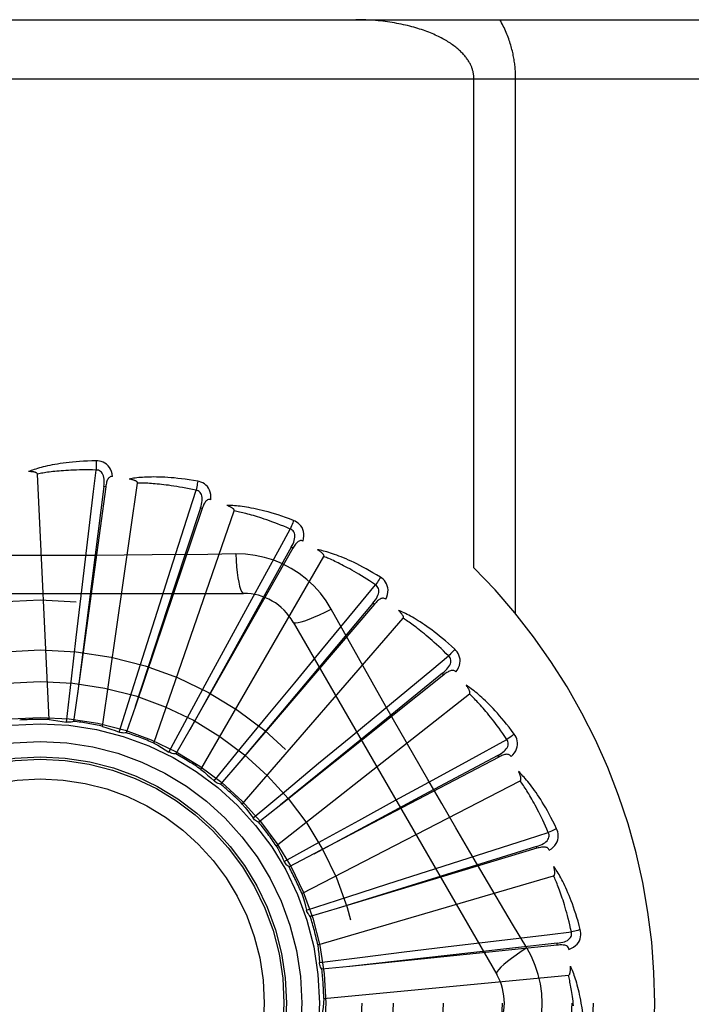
# Model space of a CAD drawing. Header units: inches. Extents: x 0 to 179, y 0 to 116.
# Tile 87 of 234: x 77.766 to 78.108, y 38.25 to 38.75. Entities that reach past the tile are written whole.
import ezdxf

# ---------------------------------------------------------------- set-up
doc = ezdxf.new("R2010")
doc.units = ezdxf.units.IN
doc.header["$LTSCALE"] = 9.8421052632
doc.header["$MEASUREMENT"] = 0
doc.linetypes.add('HIDDEN', pattern=[0.2, 0.1, -0.1])
doc.layers.add('RIGHTHAND_DOOR_ASSEMBLY', color=7, linetype='CONTINUOUS')

msp = doc.modelspace()

# ---------------------------------------------------------------- linework, layer by layer
at = {"layer": 'RIGHTHAND_DOOR_ASSEMBLY', "color": 8, "linetype": 'HIDDEN'}
for p, q in [((77.2932062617, 38.7503474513), (78.3552062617, 38.7503474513)), ((77.2932062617, 38.7203474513), (78.3852062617, 38.7203474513)), ((77.9972798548, 38.4717148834), (77.9972798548, 38.7203474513)), ((78.0184930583, 38.44832572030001), (78.0184930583, 38.7203474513)), ((77.7812812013, 38.3945260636), (77.7753349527, 38.5193531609)), ((77.8100611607, 38.5128293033), (77.7956887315, 38.4077148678)), ((77.8091103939, 38.5129592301), (77.79835322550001, 38.4287570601)), ((77.8084845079, 38.3910547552), (77.8262694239, 38.5147515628)), ((77.8100611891, 38.5128295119), (77.8091103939, 38.5129592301)), ((77.8591334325, 38.5017735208), (77.825127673, 38.4012785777)), ((77.83453926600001, 38.3824979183), (77.8754125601, 38.5005935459)), ((77.8582244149, 38.5020809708), (77.8448953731, 38.461582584)), ((77.8591334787, 38.5017736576), (77.8582244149, 38.5020809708)), ((77.797527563, 38.4573679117), (77.8000902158, 38.4789701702)), ((77.9052265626, 38.4816304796), (77.85281653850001, 38.3893872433)), ((77.876164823, 38.4787017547), (77.8619960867, 38.4784923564)), ((77.9043921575, 38.4821044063), (77.8836396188, 38.4448604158)), ((77.9052266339, 38.4816306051), (77.9043921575, 38.4821044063)), ((77.85850378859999, 38.3691648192), (77.92098819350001, 38.4773909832)), ((77.83633017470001, 38.4496863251), (77.84293477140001, 38.4704132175)), ((77.67326430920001, 38.4586808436), (77.8801482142, 38.4586808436)), ((77.8448953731, 38.461582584), (77.82510961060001, 38.4012235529)), ((77.7950566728, 38.4363106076), (77.797527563, 38.4573679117)), ((77.8729778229, 38.4348001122), (77.883385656, 38.4539025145)), ((77.94667463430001, 38.4531282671), (77.8777545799, 38.372470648)), ((77.9459449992, 38.4537515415), (77.9185190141, 38.421108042)), ((77.9466747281, 38.4531283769), (77.9459449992, 38.4537515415)), ((77.8299188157, 38.4294771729), (77.83633017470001, 38.4496863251)), ((77.8836396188, 38.4448604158), (77.8527883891, 38.3893366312)), ((77.8795119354, 38.3515373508), (77.961349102, 38.4459824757)), ((77.9054072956, 38.4440975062), (78.0088492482, 38.2649307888)), ((77.7925994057, 38.415158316), (77.7950566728, 38.4363106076)), ((77.8628577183, 38.4161695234), (77.8729778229, 38.4348001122)), ((77.79835322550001, 38.4287570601), (77.7956814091, 38.4076574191)), ((77.8235028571, 38.4091721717), (77.8299188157, 38.4294771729)), ((77.906145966, 38.4132472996), (77.91998086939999, 38.4300348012)), ((77.9185190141, 38.421108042), (77.8777173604, 38.3724262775)), ((77.98138111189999, 38.4180471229), (77.94827292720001, 38.3911839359)), ((77.9819797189, 38.4172971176), (77.98138111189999, 38.4180471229)), ((77.7900780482, 38.3932109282), (77.7925994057, 38.415158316)), ((77.8527149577, 38.3974456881), (77.8628577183, 38.4161695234)), ((77.8926828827, 38.3968686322), (77.906145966, 38.4132472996)), ((77.9819796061, 38.4172970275), (77.8990404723, 38.3511402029)), ((77.7956887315, 38.4077148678), (77.7937368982, 38.3935897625)), ((77.8168734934, 38.3880985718), (77.8235028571, 38.4091721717)), ((77.89680441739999, 38.3302526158), (77.9950365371, 38.4075032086)), ((77.825127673, 38.4012785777), (77.8205379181, 38.3877781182)), ((77.8422171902, 38.378007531), (77.8527149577, 38.3974456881)), ((77.9346358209, 38.385806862), (77.9513977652, 38.3996727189)), ((77.8791799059, 38.3804026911), (77.8926828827, 38.3968686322)), ((77.85281653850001, 38.3893872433), (77.8457547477, 38.3769993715)), ((77.94827292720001, 38.3911839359), (77.8989955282, 38.3511036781)), ((77.9183163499, 38.3722720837), (77.9346358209, 38.385806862)), ((77.994830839, 38.3739069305), (78.0140251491, 38.38435034)), ((77.8651931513, 38.3633025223), (77.8791799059, 38.3804026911)), ((77.8777545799, 38.372470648), (77.8684759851, 38.3616430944)), ((78.0098654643, 38.3754317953), (77.9159048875, 38.3261668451)), ((78.00941974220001, 38.3762816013), (77.971825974, 38.3561696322)), ((77.9765008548, 38.3639136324), (77.994830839, 38.3739069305)), ((78.0098655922, 38.3754318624), (78.00941974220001, 38.3762816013)), ((77.9019411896, 38.3586591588), (77.9183163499, 38.3722720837)), ((77.90975623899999, 38.3060799), (78.0208329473, 38.3633439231)), ((77.9574176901, 38.3534705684), (77.9765008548, 38.3639136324)), ((77.88497096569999, 38.3445150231), (77.9019411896, 38.3586591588)), ((77.971825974, 38.3561696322), (77.9158538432, 38.326139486)), ((77.9388316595, 38.3432688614), (77.9574176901, 38.3534705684)), ((77.8990404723, 38.3511402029), (77.8878804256, 38.3422643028)), ((77.9201761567, 38.3330009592), (77.9388316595, 38.3432688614)), ((77.9008358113, 38.3223240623), (77.9201761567, 38.3330009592)), ((78.0293243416, 38.329045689), (77.9277383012, 38.2984531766)), ((78.0290475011, 38.3299644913), (77.98832688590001, 38.3173306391)), ((78.0293244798, 38.3290457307), (78.0290475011, 38.3299644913)), ((77.9009554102, 38.3220827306), (77.900835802, 38.3223240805)), ((77.9159048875, 38.3261668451), (77.9032667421, 38.3195633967)), ((77.9736681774, 38.3174071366), (77.9943828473, 38.3240499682)), ((77.98832688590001, 38.3173306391), (77.9276830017, 38.2984359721)), ((77.9534873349, 38.3109072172), (77.9736681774, 38.3174071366)), ((77.9178992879, 38.2798928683), (78.0378059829, 38.3151006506)), ((77.933225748, 38.3043554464), (77.9534873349, 38.3109072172)), ((77.9122142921, 38.2975316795), (77.933225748, 38.3043554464)), ((77.9277383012, 38.2984531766), (77.9140788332, 38.294360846)), ((78.0241961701, 38.2783909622), (78.0169304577, 38.2905567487)), ((78.0396529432, 38.2798152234), (77.9341130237, 38.269000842)), ((77.9617536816, 38.2763567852), (77.9827999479, 38.2789199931)), ((77.9827999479, 38.2789199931), (78.00439744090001, 38.28152250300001)), ((78.03955499, 38.2807698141), (77.9971792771, 38.2760706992)), ((78.03965308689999, 38.2798152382), (78.03955499, 38.2807698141)), ((77.9186951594, 38.2710339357), (77.9406183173, 38.2737579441)), ((77.9971792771, 38.2760706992), (77.9340554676, 38.268994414)), ((77.9406183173, 38.2737579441), (77.9617536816, 38.2763567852)), ((77.9341130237, 38.269000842), (77.9199259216, 38.2675675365)), ((77.9209392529, 38.2526379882), (78.0453421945, 38.2645170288))]:
    msp.add_line(p, q, dxfattribs=at)
for points in [[(77.9972798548, 38.7203474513), (77.9972759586, 38.7206851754), (77.9972647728, 38.7210200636), (77.9972463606, 38.7213508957), (77.99722053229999, 38.7216811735), (77.9971871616, 38.7220143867), (77.9971461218, 38.7223493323), (77.9970973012, 38.7226859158), (77.9970405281, 38.7230242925), (77.9969756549, 38.7233645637), (77.9969024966, 38.7237067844), (77.99682088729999, 38.7240510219), (77.9967306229, 38.724397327), (77.996631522, 38.7247457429), (77.9965233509, 38.7250963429), (77.9964059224, 38.7254491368), (77.9962789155, 38.725804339), (77.9961420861, 38.7261620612), (77.9959950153, 38.7265225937), (77.9958373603, 38.7268861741), (77.9956686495, 38.7272530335), (77.9954884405, 38.7276234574), (77.9952963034, 38.7279974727), (77.9950917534, 38.728375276), (77.9948745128, 38.7287565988), (77.9946441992, 38.7291413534), (77.9944006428, 38.7295291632), (77.9941435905, 38.7299197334), (77.9938729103, 38.73031271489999), (77.9935884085, 38.7307077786), (77.99329001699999, 38.7311045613), (77.9929776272, 38.7315026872), (77.99265116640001, 38.7319018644), (77.9923104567, 38.732301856), (77.9919557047, 38.7327021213), (77.99158703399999, 38.733102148), (77.99120451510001, 38.7335016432), (77.9908090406, 38.7338995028), (77.9903982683, 38.7342976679), (77.9899705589, 38.73469748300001), (77.9895246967, 38.7350993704), (77.9890583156, 38.7355048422), (77.9885732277, 38.7359117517), (77.988070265, 38.736318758), (77.9875500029, 38.7367251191), (77.9870135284, 38.7371295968), (77.9864601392, 38.737532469), (77.9858895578, 38.737933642), (77.9853015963, 38.7383329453), (77.9846960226, 38.7387302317), (77.984072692, 38.7391252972), (77.9834314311, 38.7395179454), (77.98277209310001, 38.7399079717), (77.9820945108, 38.74029517), (77.9813985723, 38.7406793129), (77.9806841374, 38.7410601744), (77.9799511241, 38.7414375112), (77.9791994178, 38.7418110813), (77.97842897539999, 38.7421806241), (77.9776397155, 38.7425458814), (77.9768316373, 38.7429065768), (77.97600469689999, 38.7432624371), (77.9751589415, 38.7436131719), (77.9742943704, 38.7439584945), (77.9734110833, 38.7442981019), (77.9725091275, 38.7446316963), (77.9715886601, 38.7449589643), (77.9706497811, 38.7452795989), (77.9696927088, 38.7455932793), (77.9687176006, 38.7458996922), (77.9677247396, 38.7461985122), (77.96671434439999, 38.7464894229), (77.9656867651, 38.746772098), (77.9646422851, 38.7470462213), (77.9635813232, 38.7473114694), (77.9625042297, 38.7475675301), (77.961411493, 38.7478140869), (77.9603035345, 38.7480508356), (77.9591809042, 38.748277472), (77.9580440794, 38.7484937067), (77.95689369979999, 38.7486992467), (77.955730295, 38.7488938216), (77.9545546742, 38.7490771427), (77.9533675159, 38.7492489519), (77.9521697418, 38.7494089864), (77.9509622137, 38.7495570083), (77.94974579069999, 38.7496928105), (77.9485213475, 38.7498162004), (77.9472896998, 38.7499270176), (77.9460516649, 38.7500251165), (77.9448081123, 38.7501103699), (77.9435598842, 38.7501826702), (77.9423078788, 38.750241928), (77.9410529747, 38.7502880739), (77.9397960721, 38.750321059), (77.938538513, 38.7503408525), (77.9372798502, 38.7503474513)], [(78.0184930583, 38.7203474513), (78.0184893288, 38.7210200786), (78.0184779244, 38.72169497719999), (78.0184588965, 38.7223720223), (78.0184320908, 38.7230515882), (78.0183974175, 38.7237339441), (78.0183547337, 38.7244192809), (78.0183039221, 38.7251078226), (78.018244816, 38.7257997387), (78.0181772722, 38.7264952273), (78.0181011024, 38.7271944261), (78.01801613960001, 38.7278975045), (78.0179221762, 38.728604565), (78.0178190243, 38.7293157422), (78.0177064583, 38.7300311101), (78.017584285, 38.7307507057), (78.0174522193, 38.7314747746), (78.0173100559, 38.732203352), (78.0171573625, 38.7329371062), (78.0169937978, 38.7336765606), (78.016818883, 38.7344221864), (78.0166321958, 38.7351745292), (78.01643322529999, 38.7359338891), (78.0162214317, 38.7367008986), (78.0159964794, 38.7374751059), (78.01575790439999, 38.7382565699), (78.0155055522, 38.7390443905), (78.0152391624, 38.7398379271), (78.0149585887, 38.7406364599), (78.0146636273, 38.7414392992), (78.0143541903, 38.7422457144), (78.0140301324, 38.7430549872), (78.0136914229, 38.7438663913), (78.0133379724, 38.7446792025), (78.0129698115, 38.7454926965), (78.0125869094, 38.7463061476), (78.01218936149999, 38.7471188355), (78.0117771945, 38.7479300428), (78.0113505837, 38.74873903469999), (78.010909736, 38.7495447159), (78.0104545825, 38.7503474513)], [(77.805149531, 38.5260636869), (77.802921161, 38.5260166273), (77.8007888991, 38.525942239), (77.7987549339, 38.5258435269), (77.7968131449, 38.5257225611), (77.7949593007, 38.5255810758), (77.7931897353, 38.5254212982), (77.7915004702, 38.5252448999), (77.7898880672, 38.5250539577), (77.78834881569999, 38.5248501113), (77.7868794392, 38.5246353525), (77.7854764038, 38.524411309), (77.78413667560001, 38.5241799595), (77.7828567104, 38.5239435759), (77.7816344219, 38.5237023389), (77.78046705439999, 38.5234570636), (77.7793531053, 38.5232074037), (77.7782907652, 38.5229528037), (77.77727828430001, 38.5226940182), (77.7763140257, 38.5224310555), (77.7753958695, 38.5221651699), (77.7745218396, 38.5218971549), (77.7736898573, 38.5216281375), (77.77289790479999, 38.5213597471), (77.7721438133, 38.52109106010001), (77.7714244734, 38.5208212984), (77.77074078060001, 38.520551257)], [(77.8135388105, 38.5180955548), (77.8132997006, 38.5194326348), (77.81295196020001, 38.5206472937), (77.8124940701, 38.5217477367), (77.8119311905, 38.5227231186), (77.8112657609, 38.52357295), (77.81050904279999, 38.524294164), (77.8096627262, 38.524885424), (77.8087610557, 38.5253515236), (77.8078283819, 38.5256880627), (77.8068962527, 38.5259136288), (77.8060075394, 38.5260392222), (77.805149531, 38.5260636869)], [(77.805149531, 38.5260636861), (77.8051863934, 38.5254418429), (77.80521326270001, 38.5247312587), (77.8052290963, 38.5239548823), (77.8052336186, 38.5231269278), (77.8052267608, 38.5222625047), (77.8052089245, 38.5213910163)], [(77.7753349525, 38.5193531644), (77.7752944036, 38.5195213), (77.7752160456, 38.5196708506), (77.7750960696, 38.51980082), (77.77494590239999, 38.5199141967), (77.7747748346, 38.5200130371), (77.7745854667, 38.5200991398), (77.7743837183, 38.5201745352), (77.7741689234, 38.5202405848), (77.773942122, 38.5202992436), (77.7737041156, 38.520350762), (77.7734558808, 38.5203959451), (77.773197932, 38.5204350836), (77.7729315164, 38.5204686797), (77.7726554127, 38.5204969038), (77.7723692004, 38.52052015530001), (77.7720717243, 38.5205382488), (77.7717564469, 38.5205513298), (77.7714390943, 38.5205588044), (77.7711349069, 38.5205600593), (77.7708388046, 38.520555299)], [(77.80520919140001, 38.5213910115), (77.80335933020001, 38.5214309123), (77.80158343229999, 38.5214538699), (77.7998830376, 38.5214592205), (77.79825352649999, 38.5214489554), (77.79669171, 38.5214243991), (77.7951948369, 38.521386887), (77.79375993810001, 38.5213378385), (77.792384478, 38.5212783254), (77.7910656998, 38.5212095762), (77.7898012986, 38.5211325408), (77.78858873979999, 38.52104828), (77.7874259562, 38.5209576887), (77.786310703, 38.5208617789), (77.7852409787, 38.5207612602), (77.7842146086, 38.5206570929), (77.7832298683, 38.5205495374), (77.7822847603, 38.5204391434), (77.7813779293, 38.5203260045), (77.7805077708, 38.5202102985), (77.7796730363, 38.5200923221), (77.7788723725, 38.5199723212), (77.7781044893, 38.5198506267), (77.7773680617, 38.5197275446), (77.7766618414, 38.5196033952), (77.7759839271, 38.5194786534), (77.7753349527, 38.5193531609)], [(77.8000902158, 38.4789701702), (77.8038789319, 38.5104238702), (77.80520919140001, 38.5213910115)], [(77.8091089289, 38.5129590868), (77.8092192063, 38.5139910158), (77.8092756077, 38.5149722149), (77.8092754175, 38.5159053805), (77.80921636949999, 38.5167870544), (77.8090937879, 38.5176167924), (77.8089064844, 38.518387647), (77.80865468, 38.5190971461), (77.808333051, 38.5197283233), (77.8079379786, 38.5202631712), (77.8074748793, 38.5206999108), (77.8069455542, 38.5210299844), (77.8063757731, 38.5212553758), (77.80579493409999, 38.5213757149), (77.80520486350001, 38.5213915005)], [(77.8135424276, 38.5180950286), (77.8130806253, 38.5181128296), (77.812653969, 38.5180468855), (77.8122609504, 38.5178921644), (77.8119060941, 38.5176637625), (77.81159597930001, 38.5173741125), (77.8113229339, 38.51702617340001), (77.8110823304, 38.5166246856), (77.8108716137, 38.5161767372), (77.8106878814, 38.5156892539), (77.8105275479, 38.5151674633), (77.8103866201, 38.5146183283), (77.8102634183, 38.5140435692), (77.8101545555, 38.5134477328), (77.8100611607, 38.5128293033)], [(77.8568151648, 38.5156982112), (77.8546181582, 38.5160737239), (77.852510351, 38.516404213), (77.8504944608, 38.5166922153), (77.8485648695, 38.5169409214), (77.8467177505, 38.5171528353), (77.8449499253, 38.5173308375), (77.8432578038, 38.5174773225), (77.841638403, 38.5175949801), (77.8400883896, 38.5176861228), (77.8386049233, 38.5177533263), (77.8371848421, 38.5177988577), (77.8358255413, 38.5178252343), (77.83452397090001, 38.5178353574), (77.83327811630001, 38.5178297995), (77.832085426, 38.5178098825), (77.8309443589, 38.51777555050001), (77.8298530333, 38.5177266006), (77.8288098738, 38.5176641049), (77.8278132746, 38.5175883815), (77.8268613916, 38.517501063), (77.8259524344, 38.5174033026), (77.82508457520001, 38.5172966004), (77.824256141, 38.5171829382), (77.82346482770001, 38.5170618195), (77.8227074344, 38.5169330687), (77.8219849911, 38.516797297)], [(77.8262694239, 38.5147515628), (77.8262614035, 38.5149243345), (77.8262127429, 38.5150859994), (77.8261195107, 38.5152362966), (77.8259935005, 38.5153760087), (77.8258442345, 38.5155054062), (77.8256745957, 38.5156257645), (77.8254907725, 38.5157379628), (77.82529237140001, 38.5158434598), (77.8250807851, 38.5159439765), (77.8248568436, 38.5160396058), (77.8246216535, 38.5161309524), (77.8243757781, 38.5162182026), (77.8241205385, 38.5163016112), (77.8238547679, 38.5163815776), (77.82357813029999, 38.5164585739), (77.8232894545, 38.5165326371), (77.8229877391, 38.5166042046), (77.8226721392, 38.5166725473), (77.8223413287, 38.5167370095), (77.8219957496, 38.5167978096)], [(77.8559894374, 38.5110986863), (77.8541806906, 38.5114886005), (77.8524413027, 38.5118475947), (77.8507726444, 38.5121746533), (77.8491706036, 38.5124728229), (77.847632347, 38.5127442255), (77.84615540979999, 38.5129906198), (77.8447371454, 38.5132139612), (77.84337526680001, 38.5134157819), (77.8420672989, 38.5135978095), (77.8408111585, 38.5137614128), (77.83960455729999, 38.5139081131), (77.83844563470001, 38.5140391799), (77.8373323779, 38.5141560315), (77.8362629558, 38.5142597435), (77.8352354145, 38.51435167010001), (77.83424811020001, 38.5144323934), (77.833299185, 38.5145028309), (77.83238732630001, 38.5145633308), (77.8315109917, 38.5146143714), (77.8306690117, 38.5146564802), (77.8298601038, 38.51469015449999), (77.829083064, 38.5147159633), (77.8283366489, 38.5147344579), (77.8276196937, 38.5147461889), (77.8269304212, 38.5147519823), (77.8262694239, 38.5147515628)], [(77.8568151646, 38.51569821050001), (77.8567341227, 38.515083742), (77.856626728, 38.5143848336), (77.8564965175, 38.5136253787), (77.8563450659, 38.5128146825), (77.856173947, 38.5119623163), (77.8559891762, 38.5110987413)], [(77.86354486, 38.5062863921), (77.8635631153, 38.5076445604), (77.8634515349, 38.5089030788), (77.86321017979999, 38.5100702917), (77.8628420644, 38.5111345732), (77.8623494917, 38.5120949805), (77.8617429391, 38.5129463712), (77.86102381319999, 38.513687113), (77.860226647, 38.5143154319), (77.8593745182, 38.5148223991), (77.8585019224, 38.5152202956), (77.8576530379, 38.5155118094), (77.8568151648, 38.5156982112)], [(77.84293477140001, 38.4704132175), (77.85260767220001, 38.5005814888), (77.8559894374, 38.5110986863)], [(77.8582229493, 38.5020811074), (77.8585265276, 38.5030735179), (77.858767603, 38.5040263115), (77.85894401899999, 38.50494264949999), (77.8590528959, 38.5058195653), (77.8590895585, 38.5066575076), (77.859051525, 38.5074498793), (77.85893854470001, 38.5081942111), (77.85874217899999, 38.5088748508), (77.85845546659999, 38.5094748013), (77.8580833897, 38.5099912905), (77.857626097, 38.5104155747), (77.85710926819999, 38.5107447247), (77.85656170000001, 38.5109728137), (77.8559852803, 38.5110999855)], [(77.8635486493, 38.5062851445), (77.8630983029, 38.5063900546), (77.8626667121, 38.5064060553), (77.8622514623, 38.5063284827), (77.86185979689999, 38.5061713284), (77.8615004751, 38.5059455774), (77.8611665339, 38.5056555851), (77.8608543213, 38.5053068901), (77.8605626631, 38.5049069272), (77.8602900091, 38.5044630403), (77.8600338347, 38.5039810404), (77.859791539, 38.5034685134), (77.8595618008, 38.5029274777), (77.8593421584, 38.5023630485), (77.8591334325, 38.5017735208)], [(77.90558545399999, 38.4957422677), (77.9034992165, 38.4965267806), (77.90149204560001, 38.4972502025), (77.8995670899, 38.49791451), (77.8977194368, 38.4985238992), (77.8959458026, 38.4990815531), (77.8942436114, 38.4995909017), (77.8926097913, 38.5000549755), (77.891041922, 38.5004769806), (77.8895371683, 38.5008598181), (77.8880932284, 38.501206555), (77.8867074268, 38.5015200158), (77.8853776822, 38.5018031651), (77.8841015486, 38.5020594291), (77.8828771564, 38.5022897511), (77.8817022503, 38.5024959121), (77.8805753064, 38.502678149), (77.87949443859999, 38.5028366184), (77.878458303, 38.5029726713), (77.8774653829, 38.5030869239), (77.8765141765, 38.5031813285), (77.875603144, 38.503257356), (77.8747307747, 38.5033168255), (77.8738958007, 38.5033619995), (77.8730958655, 38.5033928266), (77.8723277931, 38.5034097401), (77.87159271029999, 38.5034131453)], [(77.8754125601, 38.500593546), (77.8754373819, 38.5007647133), (77.8754201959, 38.5009326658), (77.8753570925, 38.5010978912), (77.8752598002, 38.5012589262), (77.8751377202, 38.5014142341), (77.874993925, 38.5015645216), (77.8748346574, 38.5017094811), (77.8746598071, 38.5018506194), (77.8744710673, 38.5019893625), (77.8742692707, 38.5021256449), (77.8740556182, 38.5022598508), (77.8738306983, 38.5023920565), (77.8735958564, 38.5025222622), (77.8733500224, 38.5026510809), (77.8730929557, 38.5027790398), (77.8728235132, 38.5029063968), (77.8725357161, 38.5030357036), (77.8722438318, 38.5031606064), (77.8719616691, 38.5032749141), (77.8716846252, 38.5033806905)], [(77.90390418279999, 38.4913821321), (77.9022019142, 38.4921073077), (77.90056189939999, 38.4927889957), (77.8989852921, 38.4934259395), (77.8974686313, 38.494021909), (77.8960095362, 38.494579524), (77.8946059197, 38.4951009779), (77.8932555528, 38.4955886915), (77.8919564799, 38.4960446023), (77.8907065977, 38.496470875), (77.8895041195, 38.4968692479), (77.8883470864, 38.4972416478), (77.88723391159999, 38.4975896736), (77.886162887, 38.4979150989), (77.8851324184, 38.4982193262), (77.8841408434, 38.498504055), (77.8831866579, 38.498770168), (77.88226821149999, 38.4990189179), (77.88138428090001, 38.4992508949), (77.88053344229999, 38.4994668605), (77.8797146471, 38.4996675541), (77.8789267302, 38.4998537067), (77.8781686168, 38.50002610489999), (77.8774391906, 38.5001855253), (77.8767374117, 38.5003327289), (77.8760616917, 38.5004688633), (77.8754125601, 38.5005935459)], [(77.9055854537, 38.495742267), (77.9053895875, 38.4951542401), (77.90515186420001, 38.4944882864), (77.904880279, 38.4937671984), (77.9045781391, 38.4929998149), (77.9042488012, 38.4921952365), (77.9039039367, 38.4913822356)], [(77.9104123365, 38.4852269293), (77.9106872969, 38.4865570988), (77.910815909, 38.4878139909), (77.910799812, 38.4890057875), (77.91063976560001, 38.4901205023), (77.91033785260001, 38.4911567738), (77.9099033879, 38.4921075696), (77.9093374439, 38.4929710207), (77.9086735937, 38.4937388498), (77.9079328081, 38.4943979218), (77.9071512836, 38.4949537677), (77.906372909, 38.4954006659), (77.90558545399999, 38.4957422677)], [(77.883385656, 38.4539025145), (77.89859313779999, 38.4816949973), (77.90390418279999, 38.4913821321)], [(77.9043907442, 38.4821048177), (77.9048766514, 38.4830218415), (77.90529368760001, 38.483911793), (77.90564033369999, 38.4847781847), (77.9059132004, 38.4856186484), (77.9061077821, 38.4864345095), (77.9062203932, 38.4872197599), (77.9062503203, 38.4879720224), (77.9061863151, 38.4886775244), (77.9060183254, 38.4893208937), (77.90575071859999, 38.4898984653), (77.9053819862, 38.4904016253), (77.90493678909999, 38.4908226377), (77.9044422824, 38.4911502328), (77.9039003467, 38.4913841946)], [(77.9104151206, 38.4852252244), (77.90999320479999, 38.4854133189), (77.9095727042, 38.4855106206), (77.9091503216, 38.4855130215), (77.9087359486, 38.4854328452), (77.9083403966, 38.4852791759), (77.9079576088, 38.4850576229), (77.90758504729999, 38.4847743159), (77.9072229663, 38.4844367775), (77.9068712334, 38.4840525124), (77.9065284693, 38.4836277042), (77.9061935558, 38.483170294), (77.9058655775, 38.4826825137), (77.9055430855, 38.4821698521), (77.9052265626, 38.4816304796)], [(77.8619960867, 38.4784923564), (77.8336647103, 38.4781851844), (77.8194538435, 38.4780554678), (77.8052243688, 38.4779629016), (77.7909947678, 38.4778957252), (77.776756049, 38.4778789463), (77.7625161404, 38.4778927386), (77.74828159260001, 38.4779582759), (77.73404641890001, 38.4780498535), (77.7198366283, 38.4781794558)], [(77.8761647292, 38.4787037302), (77.8763603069, 38.4753171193), (77.876614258, 38.4721324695), (77.8769170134, 38.4692495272), (77.8772673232, 38.4666501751), (77.8776651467, 38.4643392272), (77.8781050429, 38.4623769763), (77.8785808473, 38.4607952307), (77.8790853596, 38.4596325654), (77.8796128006, 38.4589206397), (77.8801479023, 38.4586808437)], [(77.9247376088, 38.4506582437), (77.9221404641, 38.454856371), (77.9192008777, 38.4587795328), (77.9159285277, 38.4624159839), (77.9123476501, 38.4657414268), (77.9084768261, 38.468738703), (77.9043511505, 38.4713789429), (77.9000024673, 38.473635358), (77.89546884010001, 38.4754942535), (77.8907919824, 38.4769411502), (77.885996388, 38.477964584), (77.8811155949, 38.4785519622), (77.876164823, 38.4787017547)], [(77.9496977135, 38.4669171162), (77.947797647, 38.4680822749), (77.9459636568, 38.4691724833), (77.9441992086, 38.4701890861), (77.9425002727, 38.4711371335), (77.94086422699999, 38.4720203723), (77.9392891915, 38.4728426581), (77.9377727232, 38.4736075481), (77.9363130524, 38.4743186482), (77.9349079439, 38.4749793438), (77.9335557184, 38.4755930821), (77.9322542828, 38.476163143), (77.9310021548, 38.4766928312), (77.9297975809, 38.477185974), (77.9286389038, 38.4776438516), (77.927524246, 38.47806863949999), (77.92645215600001, 38.4784608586), (77.9254208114, 38.4788210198), (77.92442914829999, 38.4791507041), (77.923475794, 38.4794508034), (77.9225596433, 38.4797235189), (77.9216794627, 38.4799705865), (77.9208341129, 38.4801940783), (77.9200227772, 38.4803964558), (77.91924313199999, 38.4805781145), (77.9184921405, 38.4807400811), (77.9177709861, 38.48088254)], [(77.92098819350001, 38.4773909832), (77.9210449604, 38.4775543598), (77.92105987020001, 38.4777225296), (77.9210291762, 38.4778967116), (77.92096411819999, 38.4780732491), (77.92087363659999, 38.4782488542), (77.920760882, 38.4784236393), (77.9206319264, 38.4785961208), (77.92048694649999, 38.4787677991), (77.9203278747, 38.4789397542), (77.9201555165, 38.4791117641), (77.91997112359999, 38.4792839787), (77.9197752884, 38.4794563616), (77.919569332, 38.4796286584), (77.9193523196, 38.4798016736), (77.9191241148, 38.4799759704), (77.9188836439, 38.4801520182), (77.9186303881, 38.4803304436), (77.9183625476, 38.4805113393), (77.9180779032, 38.4806950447), (77.9177771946, 38.4808814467)], [(77.94722166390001, 38.4629539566), (77.9456873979, 38.4639881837), (77.9442060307, 38.4649679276), (77.9427784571, 38.4658917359), (77.9414019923, 38.4667639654), (77.9400747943, 38.4675876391), (77.9387952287, 38.4683653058), (77.9375615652, 38.4690997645), (77.9363722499, 38.46979328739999), (77.9352256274, 38.4704483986), (77.9341202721, 38.4710671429), (77.9330546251, 38.4716517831), (77.9320274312, 38.4722041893), (77.9310373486, 38.4727264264), (77.9300830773, 38.4732201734), (77.9291633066, 38.4736874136), (77.9282767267, 38.4741292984), (77.927421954, 38.4745473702), (77.9265978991, 38.4749424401), (77.9258033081, 38.4753155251), (77.9250372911, 38.4756675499), (77.92429884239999, 38.4759994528), (77.9235870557, 38.4763122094), (77.9229009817, 38.4766067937), (77.9222397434, 38.4768841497), (77.9216019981, 38.4771457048), (77.92098819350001, 38.4773909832)], [(77.91998086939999, 38.4300348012), (77.9401732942, 38.4544470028), (77.94722166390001, 38.4629539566)], [(77.9459436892, 38.453752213), (77.9465943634, 38.4545607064), (77.9471722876, 38.4553556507), (77.9476766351, 38.4561407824), (77.9481036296, 38.4569144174), (77.9484490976, 38.45767871), (77.9487082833, 38.4584284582), (77.9488800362, 38.4591614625), (77.9489507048, 38.4598663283), (77.9489075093, 38.4605298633), (77.9487540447, 38.4611476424), (77.94848719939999, 38.4617114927), (77.9481297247, 38.4622091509), (77.9477061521, 38.4626244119), (77.9472182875, 38.4629567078)], [(77.94969771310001, 38.4669171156), (77.94939410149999, 38.4663767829), (77.9490346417, 38.4657678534), (77.9486314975, 38.4651111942), (77.9481895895, 38.4644148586), (77.9477139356, 38.4636871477), (77.9472214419, 38.4629541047)], [(77.9524473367, 38.4556783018), (77.952969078, 38.4569324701), (77.9533332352, 38.458142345), (77.9535429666, 38.45931564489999), (77.9535967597, 38.4604404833), (77.9534964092, 38.4615151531), (77.9532497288, 38.462530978), (77.95285741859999, 38.4634859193), (77.952350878, 38.4643654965), (77.95174821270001, 38.4651528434), (77.9510860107, 38.4658465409), (77.9504062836, 38.4664326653), (77.9496977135, 38.4669171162)], [(77.9524503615, 38.4556757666), (77.95207254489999, 38.4559400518), (77.9516784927, 38.45611517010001), (77.95126406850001, 38.4561977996), (77.9508416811, 38.456197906), (77.9504240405, 38.456122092), (77.9500061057, 38.4559771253), (77.9495865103, 38.4557695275), (77.9491669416, 38.4555066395), (77.9487486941, 38.4551958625), (77.9483315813, 38.4548435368), (77.9479160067, 38.4544576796), (77.9475014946, 38.454040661), (77.9470876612, 38.4535981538), (77.94667463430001, 38.4531282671)], [(77.9054074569, 38.444097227), (77.9058679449, 38.4437586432), (77.9067121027, 38.4436521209), (77.9079044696, 38.4437763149), (77.90943406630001, 38.4441226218), (77.91130128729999, 38.4446921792), (77.9134865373, 38.4454851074), (77.91595987, 38.4464913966), (77.918687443, 38.4477001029), (77.9216424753, 38.4491028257), (77.9247393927, 38.4506591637)], [(77.9455797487, 38.4135140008), (77.9316659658, 38.4382389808), (77.9247376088, 38.4506582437)], [(77.9875576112, 38.4302645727), (77.9859123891, 38.4317682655), (77.98431786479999, 38.43318585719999), (77.9827776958, 38.4345180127), (77.981288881, 38.4357704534), (77.9798495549, 38.4369473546), (77.978458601, 38.4380528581), (77.97711429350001, 38.439090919), (77.9758155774, 38.4400654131), (77.9745608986, 38.4409800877), (77.9733492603, 38.4418386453), (77.9721792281, 38.4426447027), (77.9710499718, 38.4434017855), (77.96996049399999, 38.4441139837), (77.9689094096, 38.444782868), (77.9678952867, 38.4454109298), (77.9669167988, 38.4459989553), (77.9659722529, 38.4465477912), (77.96506090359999, 38.4470591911), (77.9641815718, 38.4475342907), (77.9633335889, 38.4479754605), (77.9625160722, 38.4483846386), (77.961728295, 38.4487640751), (77.96096992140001, 38.4491163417), (77.9602387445, 38.4494422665), (77.95953197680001, 38.4497434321), (77.95885081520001, 38.450019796)], [(77.961349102, 38.4459824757), (77.9614357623, 38.4461321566), (77.96148222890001, 38.4462944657), (77.9614850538, 38.4464713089), (77.9614545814, 38.4466569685), (77.9613989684, 38.4468465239), (77.9613213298, 38.4470394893), (77.9612273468, 38.4472332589), (77.9611174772, 38.4474292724), (77.9609938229, 38.4476282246), (77.9608571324, 38.447829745), (77.9607086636, 38.448033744), (77.9605489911, 38.4482400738), (77.96037936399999, 38.4484482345), (77.9601990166, 38.448659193), (77.9600079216, 38.448873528), (77.9598051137, 38.4490919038), (77.9595900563, 38.4493151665), (77.9593614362, 38.4495433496), (77.95911757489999, 38.4497768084), (77.95885903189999, 38.4500154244)], [(77.9843762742, 38.42684162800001), (77.9830654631, 38.4281475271), (77.9817962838, 38.4293899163), (77.9805693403, 38.4305672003), (77.9793828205, 38.4316841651), (77.978235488, 38.4327441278), (77.9771262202, 38.4337499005), (77.9760538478, 38.4347045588), (77.975017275, 38.4356106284), (77.9740153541, 38.4364709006), (77.9730470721, 38.4372876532), (77.9721113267, 38.4380634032), (77.9712072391, 38.4388002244), (77.9703338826, 38.4395003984), (77.9694902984, 38.4401658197), (77.968675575, 38.440798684), (77.967888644, 38.4414003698), (77.9671284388, 38.4419726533), (77.96639404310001, 38.4425165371), (77.9656844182, 38.4430332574), (77.9649988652, 38.4435238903), (77.9643365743, 38.4439895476), (77.9636968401, 38.4444313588), (77.9630789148, 38.4448504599), (77.9624821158, 38.4452479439), (77.9619053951, 38.4456254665), (77.961349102, 38.4459824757)], [(77.9875576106, 38.4302645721), (77.9871572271, 38.4297914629), (77.9866890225, 38.4292615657), (77.9861688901, 38.4286930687), (77.9856031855, 38.4280929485), (77.98499840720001, 38.4274684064), (77.9843760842, 38.4268418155)], [(77.9881305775, 38.4187084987), (77.9888802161, 38.4198411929), (77.989466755, 38.4209602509), (77.9898947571, 38.4220726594), (77.9901604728, 38.4231670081), (77.99026532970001, 38.4242412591), (77.9902153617, 38.4252854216), (77.9900108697, 38.426297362), (77.9896799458, 38.4272569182), (77.9892371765, 38.4281441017), (77.9887182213, 38.4289505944), (77.98816169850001, 38.4296547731), (77.9875576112, 38.4302645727)], [(77.9513977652, 38.3996727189), (77.9758453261, 38.4198223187), (77.9843762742, 38.42684162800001)], [(77.98137995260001, 38.4180480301), (77.98217187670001, 38.41871877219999), (77.9828898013, 38.41938997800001), (77.9835336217, 38.4200654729), (77.9840993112, 38.4207443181), (77.9845831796, 38.4214294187), (77.9849795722, 38.4221165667), (77.9852869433, 38.4228038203), (77.9854897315, 38.4234825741), (77.9855728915, 38.4241422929), (77.9855391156, 38.4247779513), (77.9853838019, 38.4253821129), (77.9851269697, 38.4259384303), (77.9847896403, 38.4264263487), (77.98437347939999, 38.4268449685)], [(77.9881326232, 38.4187058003), (77.9878107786, 38.4190372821), (77.98745652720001, 38.4192839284), (77.9870652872, 38.4194431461), (77.98665080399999, 38.4195227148), (77.9862264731, 38.419527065), (77.9857887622, 38.4194636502), (77.9853375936, 38.4193391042), (77.9848759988, 38.4191603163), (77.98440664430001, 38.4189343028), (77.9839305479, 38.418667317), (77.98344962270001, 38.4183671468), (77.9829638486, 38.4180362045), (77.9824739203, 38.417680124), (77.9819796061, 38.4172970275)], [(78.0169304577, 38.2905567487), (78.0024987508, 38.3149388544), (77.9952809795, 38.3271809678), (77.9880860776, 38.3394577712), (77.9809131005, 38.351747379), (77.97377921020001, 38.3640700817), (77.9666712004, 38.37640910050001), (77.9596106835, 38.3887693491), (77.9525724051, 38.40114316), (77.9455797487, 38.4135140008)], [(78.01779679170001, 38.3871093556), (78.0164658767, 38.3888972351), (78.0151684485, 38.3905909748), (78.0139082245, 38.3921905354), (78.0126833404, 38.3937021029), (78.01149275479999, 38.3951301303), (78.01033615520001, 38.3964788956), (78.0092125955, 38.3977526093), (78.0081217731, 38.3989552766), (78.00706287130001, 38.4000908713), (78.00603561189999, 38.4011632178), (78.0050392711, 38.4021761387), (78.00407370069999, 38.4031332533), (78.0031386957, 38.4040387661), (78.0022331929, 38.4048944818), (78.001356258, 38.4057031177), (78.0005067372, 38.4064656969), (77.99968312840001, 38.4071833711), (77.99888503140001, 38.4078580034), (77.9981115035, 38.4084909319), (77.9973623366, 38.4090846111), (77.996637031, 38.4096411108), (77.9959352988, 38.4101627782), (77.9952572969, 38.410652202), (77.994601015, 38.41111061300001), (77.9939640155, 38.4115400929), (77.99334746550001, 38.4119403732)], [(77.9950365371, 38.4075032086), (77.9951499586, 38.4076337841), (77.99522630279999, 38.4077843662), (77.99526254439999, 38.407957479), (77.995267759, 38.4081455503), (77.9952490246, 38.40834220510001), (77.9952093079, 38.4085463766), (77.9951536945, 38.4087544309), (77.9950829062, 38.4089676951), (77.9949991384, 38.4091864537), (77.9949030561, 38.4094102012), (77.9947958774, 38.4096386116), (77.9946781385, 38.409871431), (77.99455097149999, 38.4101079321), (77.9944138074, 38.4103492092), (77.9942667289, 38.4105958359), (77.9941089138, 38.4108486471), (77.9939367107, 38.4111130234), (77.9937586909, 38.4113759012), (77.9935831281, 38.4116246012), (77.99340726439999, 38.41186335)], [(78.0140251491, 38.38435034), (78.0129851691, 38.3858807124), (78.01197404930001, 38.3873408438), (78.0109920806, 38.3887290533), (78.0100383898, 38.3900503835), (78.0091123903, 38.3913083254), (78.0082135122, 38.3925058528), (78.0073411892, 38.393646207), (78.0064948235, 38.3947320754), (78.0056738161, 38.3957664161), (78.0048776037, 38.3967516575), (78.0041055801, 38.3976904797), (78.0033572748, 38.3985850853), (78.0026322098, 38.39943789), (78.0019298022, 38.4002509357), (78.00124957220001, 38.4010265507), (78.00059073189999, 38.4017662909), (77.9999525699, 38.4024721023), (77.9993343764, 38.4031451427), (77.99873536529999, 38.4037868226), (77.998155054, 38.4043983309), (77.9975928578, 38.4049809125), (77.99704829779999, 38.40553581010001), (77.99652085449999, 38.4060642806), (77.99601006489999, 38.4065675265), (77.9955152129, 38.4070473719), (77.9950365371, 38.4075032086)], [(77.7812812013, 38.3945260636), (77.7834916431, 38.3942466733), (77.7856945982, 38.393934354), (77.7878900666, 38.3935891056), (77.7900780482, 38.3932109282)], [(77.7937368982, 38.3935897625), (77.7931510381, 38.3933829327), (77.7925507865, 38.3932334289), (77.79193019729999, 38.3931407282), (77.7913046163, 38.3931056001), (77.7906892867, 38.3931290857), (77.7900781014, 38.3932109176)], [(77.8084845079, 38.3910547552), (77.8106021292, 38.390362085), (77.8127061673, 38.3896384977), (77.814796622, 38.3888839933), (77.8168734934, 38.3880985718)], [(77.8205379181, 38.3877781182), (77.8199235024, 38.3876859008), (77.8193058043, 38.3876526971), (77.8186788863, 38.387679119), (77.81805796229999, 38.3877630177), (77.8174581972, 38.3879025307), (77.8168735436, 38.3880985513)], [(77.83453926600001, 38.3824979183), (77.8364875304, 38.3814170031), (77.83841660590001, 38.3803083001), (77.8403264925, 38.3791718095), (77.8422171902, 38.378007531)], [(78.0094187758, 38.3762827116), (78.0103233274, 38.3767914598), (78.0111553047, 38.3773146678), (78.0119153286, 38.3778561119), (78.01259926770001, 38.3784156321), (78.01320404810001, 38.3789967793), (78.013723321, 38.3795964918), (78.01415520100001, 38.3802131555), (78.0144827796, 38.3808412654), (78.0146892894, 38.3814733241), (78.014776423, 38.3821038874), (78.0147382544, 38.3827265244), (78.0145913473, 38.3833213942), (78.014352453, 38.3838643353), (78.014023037, 38.3843541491)], [(78.0177967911, 38.3871093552), (78.0173141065, 38.3867205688), (78.0167540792, 38.3862888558), (78.0161357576, 38.385829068), (78.0154667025, 38.3853468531), (78.0147546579, 38.3848480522), (78.014024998, 38.3843505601)], [(78.0161724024, 38.3756536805), (78.0171228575, 38.376624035), (78.01791058, 38.3776118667), (78.01854137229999, 38.3786231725), (78.0190093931, 38.379647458), (78.0193156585, 38.3806824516), (78.01946420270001, 38.3817172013), (78.01945491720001, 38.38274955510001), (78.01931157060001, 38.3837543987), (78.0190447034, 38.3847093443), (78.0186877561, 38.3855994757), (78.0182745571, 38.3863962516), (78.01779679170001, 38.3871093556)], [(77.8457547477, 38.3769993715), (77.845133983, 38.3770250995), (77.8445211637, 38.3771093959), (77.8439105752, 38.3772539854), (77.8433167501, 38.3774538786), (77.8427542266, 38.3777043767), (77.8422172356, 38.3780075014)], [(78.01617402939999, 38.3756504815), (78.015920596, 38.3760370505), (78.0156193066, 38.3763463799), (78.0152651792, 38.376576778), (78.0148731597, 38.3767333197), (78.0144572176, 38.3768178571), (78.0140153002, 38.3768383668), (78.0135485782, 38.376801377), (78.0130613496, 38.3767130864), (78.01255755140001, 38.376579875), (78.01203943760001, 38.376407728), (78.0115104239, 38.3762039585), (78.0109709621, 38.3759709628), (78.01042284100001, 38.3757141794), (78.0098654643, 38.3754317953)], [(77.85850378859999, 38.3691648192), (77.8602122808, 38.367734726), (77.861896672, 38.3662809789), (77.86355696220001, 38.3648035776), (77.8651931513, 38.3633025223)], [(78.03932233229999, 38.339011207), (78.0383538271, 38.3410186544), (78.0374003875, 38.342927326), (78.0364656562, 38.3447364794), (78.0355489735, 38.3464525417), (78.0346501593, 38.3480800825), (78.0337697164, 38.3496233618), (78.0329075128, 38.3510866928), (78.0320640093, 38.3524740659), (78.031239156, 38.3537895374), (78.0304334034, 38.3550369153), (78.0296467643, 38.3562200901), (78.0288797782, 38.3573426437), (78.02813303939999, 38.3584087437), (78.0274058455, 38.35942036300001), (78.0266977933, 38.3603803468), (78.0260079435, 38.3612899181), (78.0253350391, 38.3621504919), (78.02467903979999, 38.3629639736), (78.024039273, 38.3637318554), (78.0234159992, 38.3644565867), (78.022809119, 38.3651402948), (78.0222187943, 38.3657853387), (78.0216456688, 38.3663942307), (78.02108800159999, 38.3669685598), (78.020543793, 38.3675108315), (78.0200141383, 38.3680205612)], [(78.0208329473, 38.3633439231), (78.0209690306, 38.3634506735), (78.0210724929, 38.363584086), (78.0211408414, 38.3637472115), (78.0211815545, 38.3639308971), (78.02120037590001, 38.3641275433), (78.0212000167, 38.3643355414), (78.021184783, 38.3645503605), (78.0211556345, 38.3647731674), (78.02111478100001, 38.3650038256), (78.0210627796, 38.3652417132), (78.0210007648, 38.3654862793), (78.0209292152, 38.3657371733), (78.0208491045, 38.3659934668), (78.0207600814, 38.3662563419), (78.0206623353, 38.3665263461), (78.0205552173, 38.366804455), (78.0204385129, 38.3670917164), (78.02031110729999, 38.3673884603), (78.0201716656, 38.3676954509), (78.02002063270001, 38.3680124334)], [(77.8684759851, 38.3616430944), (77.8678713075, 38.361785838), (77.86728551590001, 38.3619845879), (77.86671332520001, 38.362242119), (77.8661680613, 38.362550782), (77.86566311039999, 38.3629032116), (77.86519319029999, 38.3633024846)], [(78.0350967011, 38.3370158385), (78.0343651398, 38.3387153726), (78.0336486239, 38.3403404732), (78.0329471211, 38.3418894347), (78.032260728, 38.3433673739), (78.0315895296, 38.3447778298), (78.03093352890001, 38.34612383), (78.0302927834, 38.3474086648), (78.0296672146, 38.3486350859), (78.0290567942, 38.3498061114), (78.0284614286, 38.3509242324), (78.0278810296, 38.3519921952), (78.0273155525, 38.3530122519), (78.02676498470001, 38.3539868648), (78.0262291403, 38.3549181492), (78.0257079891, 38.3558084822), (78.0252010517, 38.3566595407), (78.0247079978, 38.35747337), (78.0242283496, 38.3582512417), (78.0237616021, 38.3589946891), (78.02330750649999, 38.3597049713), (78.0228657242, 38.3603834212), (78.0224360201, 38.3610313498), (78.02201812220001, 38.3616500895), (78.0216118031, 38.3622409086), (78.021216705, 38.3628057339), (78.0208329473, 38.3633439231)], [(77.8795119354, 38.3515373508), (77.88091837, 38.3498104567), (77.8822970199, 38.3480644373), (77.8836478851, 38.3462992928), (77.88497096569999, 38.3445150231)], [(77.8878804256, 38.3422643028), (77.88731368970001, 38.3425189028), (77.8867760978, 38.34282492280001), (77.8862629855, 38.3431860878), (77.88578599, 38.3435923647), (77.885356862, 38.344033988), (77.8849709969, 38.3445149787)], [(78.0393223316, 38.3390112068), (78.03877479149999, 38.3387207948), (78.03814318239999, 38.3384028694), (78.0374490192, 38.3380684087), (78.0367007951, 38.3377215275), (78.0359072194, 38.337366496), (78.0350965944, 38.3370160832)], [(78.0355592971, 38.3280699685), (78.0366762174, 38.328842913), (78.0376366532, 38.329663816), (78.0384474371, 38.330537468), (78.03910084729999, 38.3314546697), (78.0395974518, 38.3324129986), (78.0399391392, 38.3334009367), (78.0401253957, 38.3344163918), (78.0401748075, 38.335430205), (78.0400934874, 38.3364183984), (78.0399114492, 38.3373599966), (78.03965650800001, 38.3382205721), (78.03932233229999, 38.339011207)], [(77.9943828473, 38.3240499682), (78.0245680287, 38.33366997), (78.0350967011, 38.3370158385)], [(78.02904676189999, 38.3299657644), (78.0300312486, 38.3302941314), (78.0309472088, 38.3306504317), (78.0317959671, 38.3310382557), (78.0325734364, 38.3314582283), (78.0332772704, 38.331914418), (78.0339006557, 38.33240501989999), (78.0344414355, 38.3329288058), (78.0348819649, 38.3334835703), (78.03520436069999, 38.3340651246), (78.0354092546, 38.3346678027), (78.03548961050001, 38.3352864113), (78.03545793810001, 38.3358983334), (78.0353261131, 38.3364766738), (78.035095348, 38.3370199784)], [(77.89680441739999, 38.3302526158), (77.8975096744, 38.3289481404), (77.8982016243, 38.3276368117), (77.8988803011, 38.3263185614), (77.89954560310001, 38.324993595), (77.90019742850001, 38.3236621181), (77.9008358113, 38.3223240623)], [(78.0355605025, 38.3280661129), (78.0353847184, 38.3284938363), (78.035147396, 38.3288546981), (78.03484333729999, 38.3291479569), (78.0344881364, 38.3293758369), (78.034095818, 38.3295375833), (78.0336658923, 38.3296413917), (78.03320075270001, 38.3296934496), (78.0327057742, 38.3296990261), (78.0321860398, 38.3296636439), (78.0316448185, 38.32959273), (78.0310867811, 38.3294928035), (78.0305128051, 38.3293661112), (78.0299256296, 38.3292176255), (78.0293243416, 38.329045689)], [(77.9032667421, 38.3195633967), (77.9027962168, 38.3198915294), (77.9023578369, 38.3202585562), (77.9019488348, 38.3206672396), (77.9015758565, 38.3211104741), (77.90124562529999, 38.3215813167), (77.9009554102, 38.3220827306)], [(78.0378059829, 38.3151006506), (78.0379598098, 38.3151797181), (78.038086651, 38.3152911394), (78.0381846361, 38.3154383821), (78.0382593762, 38.3156110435), (78.0383150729, 38.3158005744), (78.03835408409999, 38.3160048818), (78.03837978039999, 38.3162187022), (78.0383933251, 38.3164429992), (78.0383968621, 38.316677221), (78.0383908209, 38.3169206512), (78.0383762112, 38.3171725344), (78.0383534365, 38.3174324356), (78.0383232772, 38.3176992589), (78.0382856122, 38.3179742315), (78.03824073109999, 38.3182578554), (78.0381881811, 38.3185512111), (78.0381265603, 38.3188606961), (78.0380590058, 38.3191708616), (78.0379885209, 38.3194667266), (78.0379141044, 38.3197532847)], [(78.0513562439, 38.2877085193), (78.0507851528, 38.2898629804), (78.05021016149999, 38.2919175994), (78.0496347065, 38.2938709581), (78.04905935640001, 38.2957294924), (78.048484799, 38.2974977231), (78.0479123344, 38.2991797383), (78.0473426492, 38.3007797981), (78.0467769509, 38.3023017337), (78.0462159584, 38.3037495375), (78.0456608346, 38.3051268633), (78.0451123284, 38.306437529), (78.0445716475, 38.3076849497), (78.04404016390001, 38.30887310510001), (78.0435175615, 38.3100040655), (78.0430039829, 38.3110807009), (78.0424987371, 38.31210439), (78.0420008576, 38.3130767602), (78.0415106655, 38.3139996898), (78.0410277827, 38.3148747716), (78.0405529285, 38.3157043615), (78.04008640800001, 38.3164905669), (78.0396288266, 38.3172356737), (78.0391812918, 38.3179420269), (78.0387423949, 38.3186115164), (78.0383106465, 38.3192469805), (78.0378870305, 38.3198477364)], [(78.0468293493, 38.2865489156), (78.0464326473, 38.2883561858), (78.046036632, 38.29008752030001), (78.0456409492, 38.2917412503), (78.045246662, 38.293322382), (78.0448545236, 38.2948343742), (78.0444651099, 38.2962801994), (78.0440791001, 38.2976630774), (78.0436969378, 38.2989857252), (78.0433191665, 38.3002511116), (78.0429461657, 38.3014617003), (78.04257836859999, 38.30262020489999), (78.04221615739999, 38.3037288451), (78.0418599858, 38.3047900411), (78.0415100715, 38.3058059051), (78.0411668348, 38.30677877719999), (78.0408301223, 38.3077103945), (78.0404999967, 38.30860282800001), (78.04017622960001, 38.3094574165), (78.0398586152, 38.3102757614), (78.0395471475, 38.311059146), (78.03924174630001, 38.3118089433), (78.0389424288, 38.312526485), (78.03864918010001, 38.3132131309), (78.038362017, 38.3138701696), (78.0380809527, 38.3144995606), (78.0378059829, 38.3151006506)], [(77.90975623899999, 38.3060799), (77.9104203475, 38.3039531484), (77.9110513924, 38.3018195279), (77.91164937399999, 38.2996790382), (77.9122142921, 38.2975316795)], [(77.9140788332, 38.294360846), (77.91364731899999, 38.2948078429), (77.9132619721, 38.2952917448), (77.9129198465, 38.2958177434), (77.9126280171, 38.2963721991), (77.9123937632, 38.2969416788), (77.9122143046, 38.2975316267)], [(78.04559056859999, 38.2776771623), (78.0468335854, 38.2782247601), (78.04793202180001, 38.2788490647), (78.0488934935, 38.2795534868), (78.04970867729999, 38.2803304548), (78.0503776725, 38.2811774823), (78.0509001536, 38.2820829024), (78.0512752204, 38.2830447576), (78.0515156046, 38.2840308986), (78.051622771, 38.285016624), (78.051622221, 38.2859756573), (78.051534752, 38.286868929), (78.0513562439, 38.2877085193)], [(78.05135624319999, 38.2877085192), (78.050763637, 38.287526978), (78.0500832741, 38.2873343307), (78.0493383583, 38.2871372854), (78.04853800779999, 38.2869382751), (78.0476915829, 38.2867398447), (78.0468292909, 38.2865491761)], [(78.00439744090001, 38.28152250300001), (78.03585773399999, 38.2852560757), (78.0468293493, 38.2865489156)], [(78.0395545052, 38.2807712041), (78.0405833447, 38.2809073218), (78.0415501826, 38.2810838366), (78.04245699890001, 38.2813040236), (78.0432998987, 38.2815692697), (78.0440773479, 38.281884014), (78.0447823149, 38.2822477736), (78.0454124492, 38.2826597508), (78.0459500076, 38.2831211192), (78.0463766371, 38.2836311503), (78.0466918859, 38.2841841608), (78.04688786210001, 38.2847763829), (78.04697256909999, 38.2853832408), (78.0469525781, 38.2859760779), (78.0468288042, 38.2865532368)], [(77.9178992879, 38.2798928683), (77.9181489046, 38.2776788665), (77.91836475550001, 38.2754643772), (77.9185468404, 38.2732494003), (77.9186951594, 38.2710339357)], [(78.02419785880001, 38.2783920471), (78.0213627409, 38.2765293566), (78.0187317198, 38.2747170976), (78.0163863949, 38.2730134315), (78.0143104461, 38.2714103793), (78.0125080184, 38.2699103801), (78.01102860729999, 38.2685482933), (78.0098966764, 38.2673453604), (78.0091420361, 38.2663271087), (78.008789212, 38.2655143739), (78.008849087, 38.264931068)], [(78.0319479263, 38.2503474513), (78.0317260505, 38.2552245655), (78.0310715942, 38.2600571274), (78.0299870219, 38.264832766), (78.0284755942, 38.269504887), (78.0265431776, 38.2740277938), (78.0241961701, 38.2783909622)], [(78.04559059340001, 38.277674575), (78.0454992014, 38.2781269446), (78.0453346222, 38.2785256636), (78.0450915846, 38.2788710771), (78.0447859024, 38.2791621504), (78.04443128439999, 38.2793952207), (78.044028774, 38.2795785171), (78.04358189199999, 38.2797176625), (78.0430969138, 38.2798168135), (78.0425798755, 38.2798804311), (78.0420350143, 38.2799132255), (78.0414681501, 38.279920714), (78.0408805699, 38.2799049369), (78.04027590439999, 38.2798702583), (78.0396529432, 38.2798152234)], [(77.9199259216, 38.2675675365), (77.91958680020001, 38.2680881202), (77.9192999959, 38.2686362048), (77.919063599, 38.2692174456), (77.9188819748, 38.2698171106), (77.9187597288, 38.2704206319), (77.9186951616, 38.2710338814)], [(78.0453421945, 38.2645170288), (78.0455075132, 38.2645650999), (78.045652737, 38.2646500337), (78.0457767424, 38.2647755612), (78.0458829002, 38.2649304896), (78.0459735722, 38.2651057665), (78.0460506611, 38.2652987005), (78.0461163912, 38.2655032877), (78.0461721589, 38.2657204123), (78.0462200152, 38.2659492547), (78.0462602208, 38.2661889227), (78.04629361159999, 38.2664384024), (78.0463205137, 38.2666972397), (78.0463414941, 38.2669642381), (78.046356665, 38.267240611), (78.0463664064, 38.2675267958), (78.04637048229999, 38.2678239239), (78.0463688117, 38.26813724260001), (78.0463613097, 38.2684548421), (78.0463478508, 38.2687652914), (78.0463284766, 38.2690724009)], [(78.0463210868, 38.2691498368), (78.0466238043, 38.2684826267), (78.0469272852, 38.2677795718), (78.0472307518, 38.2670414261), (78.0475350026, 38.2662654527), (78.0478407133, 38.26544967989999), (78.0481471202, 38.2645924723), (78.0484537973, 38.2636922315), (78.04876014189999, 38.2627468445), (78.04906541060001, 38.261754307), (78.0493692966, 38.2607126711), (78.0496711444, 38.2596199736), (78.0499708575, 38.2584742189), (78.05026804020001, 38.2572736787), (78.0505623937, 38.2560155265), (78.0508539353, 38.2546976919), (78.0511406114, 38.253316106), (78.05142055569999, 38.2518655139), (78.0516926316, 38.2503474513)], [(78.0479454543, 38.2488924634), (78.0478082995, 38.2501517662), (78.0476663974, 38.2513589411), (78.0475205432, 38.2525160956), (78.0473716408, 38.25362552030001), (78.0472203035, 38.2546892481), (78.04706738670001, 38.2557094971), (78.0469130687, 38.2566880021), (78.04675780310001, 38.2576267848), (78.0466016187, 38.2585272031), (78.0464446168, 38.2593908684), (78.04628703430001, 38.2602190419), (78.0461290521, 38.2610130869), (78.0459709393, 38.2617743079), (78.0458129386, 38.262504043), (78.04565531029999, 38.2632035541), (78.0454984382, 38.2638747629), (78.0453421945, 38.2645170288)], [(77.9209392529, 38.2526379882), (77.92076535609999, 38.2504167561), (77.9205582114, 38.2482014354), (77.9203178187, 38.2459920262), (77.9200441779, 38.2437885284)], [(78.0241961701, 38.2223039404), (78.0265396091, 38.2266621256), (78.02847127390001, 38.231183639), (78.02998570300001, 38.2358598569), (78.0310734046, 38.2406402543), (78.0317278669, 38.2454730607), (78.0319479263, 38.2503474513)], [(78.0516926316, 38.2503474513), (78.0520908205, 38.2479121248), (78.05244855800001, 38.2454309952), (78.0527644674, 38.2429048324), (78.0530390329, 38.2403334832), (78.0532725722, 38.2377167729), (78.0534635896, 38.2350555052)]]:
    msp.add_lwpolyline(points, dxfattribs=at)
for radius in [0.2812500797, 0.2702837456, 0.235, 0.205, 0.179592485, 0.1635, 0.1452498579, 0.1420000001, 0.133, 0.12525, 0.124, 0.1139999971]:
    msp.add_circle((77.7767062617, 38.2503474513), radius, dxfattribs=at)
for centre, radius, start, end in [((77.7767062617, 38.2503474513), 0.3125, 314.8970822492, 45.1029177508), ((77.8801482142, 38.4295141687), 0.0291666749, 30, 90), ((77.7767062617, 38.2503474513), 0.1442511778, 88.182554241, 94.1288010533), ((77.7767062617, 38.2503474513), 0.1442511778, 77.27346333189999, 83.21971014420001), ((77.7767062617, 38.2503474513), 0.1442511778, 66.3643724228, 72.3106192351), ((77.7767062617, 38.2503474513), 0.1442511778, 55.45528151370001, 61.40152832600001), ((77.7767062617, 38.2503474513), 0.1442511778, 44.5461906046, 50.4924374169), ((77.7767062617, 38.2503474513), 0.1442511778, 33.63709969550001, 39.58334650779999), ((77.7767062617, 38.2503474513), 0.1442511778, 22.7280087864, 28.6742555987), ((77.7767062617, 38.2503474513), 0.1442511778, 11.8189178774, 17.7651646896), ((77.7767062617, 38.2503474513), 0.1442511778, 0.9098269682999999, 6.856073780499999), ((77.9835901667, 38.2503474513), 0.0291666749, 329.9999999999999, 30)]:
    msp.add_arc(centre, radius, start, end, dxfattribs=at)

doc.saveas('drawing.dxf')
